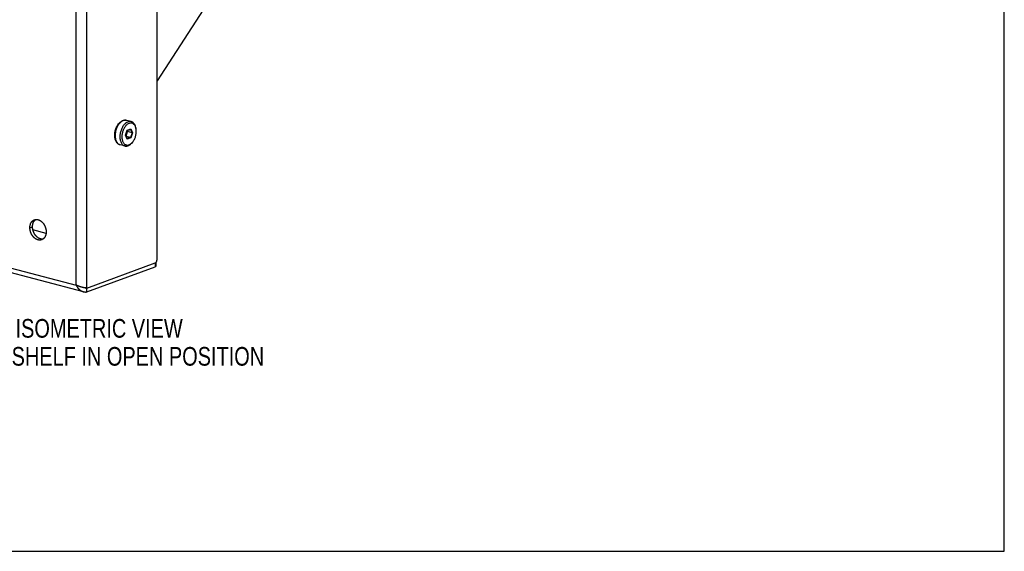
# Model space of a CAD drawing. Header units: inches. Extents: x 0 to 54.8, y 0 to 35.5.
# Tile 7 of 10: x 40.3 to 54.8, y 0 to 7.8. Entities that reach past the tile are written whole.
import ezdxf

# ---------------------------------------------------------------- set-up
doc = ezdxf.new("R2010")
doc.units = ezdxf.units.IN
doc.header["$LTSCALE"] = 3.016129
doc.header["$MEASUREMENT"] = 0
doc.layers.get('0').update_dxf_attribs({"linetype": 'CONTINUOUS'})
doc.layers.add('02___PRT_ALL_AXES', color=7, linetype='CONTINUOUS')
doc.layers.add('DIMENSIONS', color=7, linetype='CONTINUOUS')
doc.styles.get("Standard").update_dxf_attribs({"font": 'txt', "width": 0.8})

msp = doc.modelspace()

# ---------------------------------------------------------------- linework, layer by layer
at = {"color": 7, "linetype": 'Continuous'}
for p, q in [((54.839, 0), (54.839, 35.484)), ((46.597, 13.425), (42.369, 6.916)), ((41.907, 6.116), (41.932, 6.19)), ((41.932, 6.06), (41.907, 6.116)), ((41.93, 6.067), (41.908, 6.117)), ((41.913, 6.104), (41.936, 6.17)), ((41.977, 6.084), (41.915, 6.1)), ((41.926, 6.17), (41.936, 6.17)), ((41.936, 6.17), (41.93, 6.182)), ((41.931, 6.187), (41.977, 6.204)), ((41.932, 6.19), (41.983, 6.209)), ((42.001, 6.153), (41.936, 6.17)), ((41.977, 6.204), (41.983, 6.209)), ((41.977, 6.204), (42.001, 6.153)), ((42.001, 6.153), (41.977, 6.084)), ((41.983, 6.209), (42.008, 6.153)), ((42.008, 6.153), (41.983, 6.079)), ((42.001, 6.153), (42.008, 6.153)), ((42.06, 6.216), (42.057, 6.23)), ((42.059, 6.218), (42.057, 6.228)), ((41.825, 5.977), (41.825, 5.977)), ((41.977, 6.084), (41.93, 6.067)), ((41.93, 6.067), (41.932, 6.06)), ((41.983, 6.079), (41.932, 6.06)), ((41.977, 6.084), (41.983, 6.079)), ((42.007, 6.013), (41.998, 6.002)), ((40.498, 4.758), (40.537, 4.772)), ((40.736, 4.674), (40.543, 4.724)), ((42.343, 4.241), (42.343, 4.184)), ((42.353, 4.247), (42.353, 4.192)), ((41.336, 3.813), (41.336, 3.87)), ((0, 0), (54.839, 0))]:
    msp.add_line(p, q, dxfattribs=at)
at = {"color": 3, "linetype": 'Continuous'}
for p, q in [((42.369, 4.289), (42.369, 19.226)), ((41.178, 3.915), (41.178, 18.83)), ((41.336, 3.87), (41.336, 18.822)), ((28.184, 7.285), (41.178, 3.915)), ((41.287, 3.817), (28.164, 7.22)), ((41.336, 3.87), (42.343, 4.241)), ((41.336, 3.813), (42.343, 4.184))]:
    msp.add_line(p, q, dxfattribs=at)
at = {"color": 7, "linetype": 'Continuous'}
for points in [[(41.746, 6.117), (41.746, 6.131), (41.747, 6.145), (41.749, 6.158), (41.751, 6.172), (41.754, 6.186), (41.758, 6.199), (41.762, 6.212), (41.767, 6.225), (41.773, 6.238), (41.779, 6.25), (41.786, 6.261), (41.793, 6.272), (41.801, 6.283), (41.809, 6.292), (41.817, 6.301), (41.826, 6.309), (41.835, 6.316), (41.844, 6.323), (41.854, 6.328), (41.863, 6.332), (41.873, 6.335), (41.882, 6.337), (41.892, 6.339), (41.901, 6.339), (41.91, 6.338), (41.918, 6.336)], [(41.918, 6.336), (41.914, 6.337), (41.909, 6.338), (41.904, 6.338), (41.899, 6.338), (41.894, 6.338), (41.889, 6.337), (41.883, 6.336), (41.878, 6.335), (41.872, 6.333), (41.866, 6.331), (41.861, 6.328), (41.855, 6.325), (41.85, 6.322), (41.845, 6.318), (41.839, 6.314), (41.834, 6.31), (41.83, 6.306), (41.825, 6.301), (41.82, 6.297), (41.816, 6.292), (41.812, 6.286), (41.807, 6.281), (41.803, 6.275), (41.799, 6.269), (41.795, 6.263), (41.791, 6.257), (41.788, 6.25), (41.784, 6.244), (41.781, 6.237), (41.778, 6.23), (41.775, 6.223), (41.772, 6.215), (41.769, 6.208), (41.767, 6.201), (41.764, 6.193), (41.762, 6.186), (41.76, 6.178), (41.759, 6.17), (41.757, 6.162), (41.756, 6.155), (41.755, 6.146), (41.754, 6.138), (41.753, 6.13), (41.753, 6.121), (41.753, 6.113)], [(41.989, 6.318), (41.986, 6.319), (41.978, 6.32), (41.969, 6.32), (41.96, 6.319), (41.951, 6.318), (41.942, 6.315), (41.933, 6.311), (41.925, 6.306), (41.916, 6.301), (41.907, 6.294), (41.899, 6.286), (41.891, 6.278), (41.883, 6.269), (41.875, 6.259), (41.868, 6.249), (41.861, 6.238), (41.855, 6.226), (41.849, 6.214), (41.844, 6.201), (41.839, 6.188), (41.835, 6.175), (41.831, 6.161), (41.828, 6.148), (41.826, 6.134), (41.824, 6.121), (41.824, 6.108), (41.823, 6.094)], [(42.057, 6.228), (42.054, 6.238), (42.05, 6.247), (42.046, 6.255), (42.041, 6.263), (42.036, 6.27), (42.03, 6.276), (42.024, 6.282), (42.018, 6.286), (42.011, 6.29), (42.004, 6.293), (41.997, 6.295), (41.989, 6.296), (41.981, 6.297), (41.974, 6.296), (41.966, 6.294), (41.958, 6.292), (41.95, 6.288), (41.942, 6.284), (41.934, 6.279), (41.926, 6.273), (41.919, 6.267), (41.911, 6.259), (41.904, 6.251), (41.898, 6.242), (41.891, 6.233), (41.885, 6.223), (41.88, 6.212), (41.874, 6.202), (41.87, 6.19), (41.865, 6.179), (41.862, 6.167), (41.859, 6.155), (41.856, 6.143), (41.854, 6.131), (41.853, 6.119), (41.852, 6.107), (41.851, 6.095)], [(42.057, 6.23), (42.056, 6.232), (42.054, 6.243), (42.05, 6.254), (42.046, 6.264), (42.041, 6.274), (42.036, 6.282), (42.03, 6.29), (42.024, 6.297), (42.017, 6.304), (42.01, 6.309), (42.002, 6.313), (41.994, 6.316), (41.989, 6.318)], [(41.825, 5.977), (41.817, 5.98), (41.809, 5.983), (41.801, 5.988), (41.794, 5.993), (41.786, 5.999), (41.78, 6.007), (41.773, 6.015), (41.768, 6.024), (41.763, 6.034), (41.758, 6.044), (41.754, 6.055), (41.751, 6.067), (41.749, 6.079), (41.747, 6.092), (41.746, 6.104), (41.746, 6.117)], [(41.753, 6.113), (41.753, 6.104), (41.753, 6.096), (41.754, 6.088), (41.755, 6.08), (41.756, 6.073), (41.757, 6.066), (41.759, 6.06), (41.76, 6.053), (41.762, 6.047), (41.764, 6.041), (41.767, 6.035), (41.769, 6.029), (41.772, 6.024), (41.775, 6.019), (41.778, 6.014), (41.781, 6.009), (41.784, 6.005), (41.788, 6.001), (41.791, 5.997), (41.795, 5.993), (41.799, 5.99), (41.803, 5.987), (41.807, 5.985), (41.812, 5.982), (41.816, 5.98)], [(41.823, 6.094), (41.824, 6.082), (41.824, 6.069), (41.826, 6.057), (41.828, 6.045), (41.831, 6.033), (41.835, 6.023), (41.839, 6.012), (41.844, 6.003), (41.849, 5.994), (41.855, 5.986), (41.861, 5.979), (41.868, 5.973), (41.875, 5.968), (41.883, 5.964), (41.891, 5.96), (41.896, 5.959)], [(41.851, 6.095), (41.852, 6.084), (41.853, 6.072), (41.854, 6.061), (41.856, 6.051), (41.859, 6.041), (41.862, 6.031), (41.865, 6.022), (41.87, 6.014), (41.874, 6.006), (41.88, 5.999), (41.885, 5.992), (41.891, 5.987), (41.898, 5.982), (41.904, 5.979), (41.911, 5.976), (41.919, 5.974), (41.926, 5.972), (41.934, 5.972), (41.942, 5.973), (41.95, 5.974), (41.958, 5.977), (41.966, 5.98), (41.974, 5.985), (41.981, 5.99), (41.989, 5.996), (41.997, 6.002)], [(42.007, 6.013), (42.011, 6.018), (42.018, 6.027), (42.024, 6.036), (42.03, 6.046), (42.036, 6.056), (42.041, 6.067), (42.046, 6.078), (42.05, 6.09), (42.054, 6.102), (42.057, 6.114), (42.059, 6.126), (42.061, 6.138), (42.063, 6.15), (42.064, 6.162), (42.064, 6.174)], [(42.064, 6.174), (42.064, 6.185), (42.063, 6.196), (42.061, 6.207), (42.06, 6.216)], [(41.816, 5.98), (41.82, 5.979), (41.825, 5.977)], [(41.896, 5.959), (41.899, 5.958), (41.907, 5.957), (41.916, 5.957), (41.925, 5.957), (41.933, 5.959), (41.942, 5.962), (41.951, 5.966), (41.96, 5.97), (41.969, 5.976), (41.978, 5.983), (41.986, 5.99), (41.994, 5.999), (41.998, 6.002)], [(41.997, 6.002), (42.004, 6.01), (42.007, 6.013)], [(40.537, 4.772), (40.537, 4.775), (40.537, 4.778), (40.537, 4.781), (40.537, 4.784), (40.537, 4.787), (40.538, 4.79), (40.538, 4.793), (40.538, 4.796), (40.539, 4.799), (40.539, 4.802), (40.54, 4.805), (40.54, 4.808), (40.541, 4.811), (40.542, 4.813), (40.543, 4.816), (40.543, 4.819), (40.544, 4.821), (40.545, 4.824), (40.546, 4.827), (40.547, 4.829), (40.548, 4.832), (40.549, 4.834), (40.55, 4.837), (40.551, 4.839), (40.552, 4.842), (40.554, 4.844), (40.555, 4.846), (40.556, 4.848), (40.558, 4.851), (40.559, 4.853), (40.561, 4.855), (40.562, 4.857), (40.564, 4.859), (40.565, 4.861), (40.567, 4.863), (40.568, 4.865), (40.57, 4.866), (40.572, 4.868), (40.574, 4.87), (40.575, 4.871), (40.577, 4.873), (40.579, 4.875), (40.581, 4.876), (40.583, 4.877), (40.584, 4.878)], [(40.69, 4.59), (40.688, 4.59), (40.686, 4.589), (40.683, 4.589), (40.681, 4.589), (40.679, 4.589), (40.676, 4.589), (40.674, 4.59), (40.671, 4.59), (40.669, 4.59), (40.666, 4.59), (40.664, 4.591), (40.661, 4.591), (40.659, 4.592), (40.656, 4.593), (40.654, 4.593), (40.652, 4.594), (40.649, 4.595), (40.647, 4.596), (40.644, 4.597), (40.642, 4.598), (40.639, 4.599), (40.637, 4.6), (40.634, 4.601), (40.632, 4.602), (40.63, 4.603), (40.627, 4.605), (40.625, 4.606), (40.622, 4.608), (40.62, 4.609), (40.618, 4.611), (40.615, 4.612), (40.613, 4.614), (40.611, 4.616), (40.608, 4.618), (40.606, 4.619), (40.604, 4.621), (40.602, 4.623), (40.6, 4.625), (40.597, 4.627), (40.595, 4.629), (40.593, 4.632), (40.591, 4.634), (40.589, 4.636), (40.587, 4.638), (40.585, 4.641), (40.583, 4.643), (40.581, 4.645), (40.579, 4.648), (40.577, 4.65), (40.575, 4.653), (40.574, 4.655), (40.572, 4.658), (40.57, 4.661), (40.568, 4.663), (40.567, 4.666), (40.565, 4.669), (40.564, 4.672), (40.562, 4.674), (40.561, 4.677), (40.559, 4.68), (40.558, 4.683), (40.556, 4.686), (40.555, 4.689), (40.554, 4.692), (40.552, 4.695), (40.551, 4.698), (40.55, 4.701), (40.549, 4.704), (40.548, 4.707), (40.547, 4.71), (40.546, 4.713), (40.545, 4.716), (40.544, 4.719), (40.543, 4.722), (40.543, 4.725), (40.542, 4.728), (40.541, 4.732), (40.54, 4.735), (40.54, 4.738), (40.539, 4.741), (40.539, 4.744), (40.538, 4.747), (40.538, 4.75), (40.538, 4.754), (40.537, 4.757), (40.537, 4.76), (40.537, 4.763), (40.537, 4.766), (40.537, 4.769), (40.537, 4.772)], [(42.343, 4.241), (42.344, 4.241), (42.345, 4.242), (42.345, 4.242), (42.346, 4.242), (42.347, 4.243), (42.347, 4.243), (42.348, 4.243), (42.348, 4.243), (42.349, 4.244), (42.349, 4.244), (42.35, 4.244), (42.35, 4.245), (42.351, 4.245), (42.351, 4.245), (42.351, 4.246), (42.352, 4.246)], [(41.311, 3.873), (41.313, 3.873), (41.315, 3.872), (41.317, 3.872), (41.319, 3.872), (41.321, 3.871), (41.323, 3.871), (41.325, 3.871), (41.328, 3.871), (41.33, 3.87), (41.332, 3.87), (41.334, 3.87), (41.336, 3.87)]]:
    msp.add_lwpolyline(points, dxfattribs=at)
at = {"color": 3, "linetype": 'Continuous'}
for points in [[(40.498, 4.758), (40.498, 4.761), (40.498, 4.764), (40.498, 4.767), (40.499, 4.77), (40.499, 4.773), (40.499, 4.776), (40.499, 4.779), (40.5, 4.782), (40.5, 4.785), (40.501, 4.788), (40.501, 4.791), (40.502, 4.793), (40.503, 4.796), (40.503, 4.799), (40.504, 4.802), (40.505, 4.805), (40.506, 4.807), (40.506, 4.81), (40.507, 4.812), (40.508, 4.815), (40.509, 4.818), (40.51, 4.82), (40.512, 4.823), (40.513, 4.825), (40.514, 4.827), (40.515, 4.83), (40.516, 4.832), (40.518, 4.834), (40.519, 4.836), (40.521, 4.839), (40.522, 4.841), (40.523, 4.843), (40.525, 4.845), (40.527, 4.847), (40.528, 4.849), (40.53, 4.85), (40.532, 4.852), (40.533, 4.854), (40.535, 4.856), (40.537, 4.857), (40.539, 4.859), (40.541, 4.86), (40.542, 4.862), (40.544, 4.863), (40.546, 4.865), (40.548, 4.866), (40.55, 4.867), (40.552, 4.868), (40.555, 4.869), (40.557, 4.87), (40.559, 4.871), (40.561, 4.872), (40.563, 4.873), (40.564, 4.874)], [(40.564, 4.874), (40.565, 4.874), (40.568, 4.875), (40.57, 4.875), (40.572, 4.876), (40.574, 4.877), (40.577, 4.877), (40.579, 4.878), (40.581, 4.878), (40.584, 4.878), (40.586, 4.878), (40.589, 4.879), (40.591, 4.879), (40.593, 4.879), (40.596, 4.879), (40.598, 4.879), (40.601, 4.878), (40.603, 4.878), (40.606, 4.878), (40.608, 4.878), (40.611, 4.877), (40.613, 4.877), (40.615, 4.876), (40.618, 4.876), (40.62, 4.875), (40.623, 4.874), (40.625, 4.873), (40.628, 4.872), (40.63, 4.872), (40.633, 4.871), (40.635, 4.87), (40.638, 4.868), (40.64, 4.867), (40.642, 4.866), (40.645, 4.865), (40.647, 4.863), (40.65, 4.862), (40.652, 4.86), (40.654, 4.859), (40.657, 4.857), (40.659, 4.856), (40.661, 4.854), (40.664, 4.852), (40.666, 4.851), (40.668, 4.849), (40.67, 4.847), (40.673, 4.845), (40.675, 4.843), (40.677, 4.841), (40.679, 4.839), (40.681, 4.837), (40.683, 4.834), (40.685, 4.832), (40.687, 4.83), (40.689, 4.828), (40.691, 4.825), (40.693, 4.823), (40.695, 4.82), (40.697, 4.818), (40.699, 4.815), (40.701, 4.813), (40.703, 4.81), (40.704, 4.807), (40.706, 4.805), (40.708, 4.802), (40.709, 4.799), (40.711, 4.797), (40.712, 4.794), (40.714, 4.791), (40.715, 4.788), (40.717, 4.785), (40.718, 4.782), (40.719, 4.779), (40.721, 4.776), (40.722, 4.773), (40.723, 4.77), (40.724, 4.767), (40.725, 4.764), (40.727, 4.761), (40.728, 4.758), (40.729, 4.755), (40.729, 4.752), (40.73, 4.749), (40.731, 4.746), (40.732, 4.743), (40.733, 4.74), (40.733, 4.736), (40.734, 4.733), (40.735, 4.73), (40.735, 4.727), (40.736, 4.724), (40.736, 4.721), (40.736, 4.718), (40.737, 4.715), (40.737, 4.711), (40.737, 4.708), (40.737, 4.705), (40.738, 4.702), (40.738, 4.699), (40.738, 4.696)], [(40.672, 4.58), (40.67, 4.58), (40.668, 4.579), (40.666, 4.578), (40.664, 4.578), (40.661, 4.577), (40.659, 4.577), (40.657, 4.576), (40.654, 4.576), (40.652, 4.576), (40.65, 4.575), (40.647, 4.575), (40.645, 4.575), (40.642, 4.575), (40.64, 4.575), (40.638, 4.575), (40.635, 4.575), (40.633, 4.576), (40.63, 4.576), (40.628, 4.576), (40.625, 4.577), (40.623, 4.577), (40.62, 4.578), (40.618, 4.578), (40.615, 4.579), (40.613, 4.58), (40.611, 4.581), (40.608, 4.581), (40.606, 4.582), (40.603, 4.583), (40.601, 4.584), (40.598, 4.585), (40.596, 4.587), (40.593, 4.588), (40.591, 4.589), (40.589, 4.59), (40.586, 4.592), (40.584, 4.593), (40.581, 4.595), (40.579, 4.596), (40.577, 4.598), (40.574, 4.6), (40.572, 4.602), (40.57, 4.603), (40.568, 4.605), (40.565, 4.607), (40.563, 4.609), (40.561, 4.611), (40.559, 4.613), (40.557, 4.615), (40.555, 4.617), (40.552, 4.62), (40.55, 4.622), (40.548, 4.624), (40.546, 4.626), (40.544, 4.629), (40.542, 4.631), (40.541, 4.634), (40.539, 4.636), (40.537, 4.639), (40.535, 4.641), (40.533, 4.644), (40.532, 4.646), (40.53, 4.649), (40.528, 4.652), (40.527, 4.655), (40.525, 4.657), (40.523, 4.66), (40.522, 4.663), (40.521, 4.666), (40.519, 4.669), (40.518, 4.672), (40.516, 4.675), (40.515, 4.678), (40.514, 4.681), (40.513, 4.683), (40.512, 4.687), (40.51, 4.69), (40.509, 4.693), (40.508, 4.696), (40.507, 4.699), (40.506, 4.702), (40.506, 4.705), (40.505, 4.708), (40.504, 4.711), (40.503, 4.714), (40.503, 4.717), (40.502, 4.721), (40.501, 4.724), (40.501, 4.727), (40.5, 4.73), (40.5, 4.733), (40.499, 4.736), (40.499, 4.739), (40.499, 4.742), (40.499, 4.746), (40.498, 4.749), (40.498, 4.752), (40.498, 4.755), (40.498, 4.758)], [(40.738, 4.696), (40.738, 4.693), (40.738, 4.69), (40.737, 4.687), (40.737, 4.684), (40.737, 4.681), (40.737, 4.678), (40.736, 4.675), (40.736, 4.672), (40.736, 4.669), (40.735, 4.666), (40.735, 4.663), (40.734, 4.66), (40.733, 4.658), (40.733, 4.655), (40.732, 4.652), (40.731, 4.649), (40.73, 4.647), (40.729, 4.644), (40.729, 4.641), (40.728, 4.639), (40.727, 4.636), (40.725, 4.634), (40.724, 4.631), (40.723, 4.629), (40.722, 4.627), (40.721, 4.624), (40.719, 4.622), (40.718, 4.62), (40.717, 4.617), (40.715, 4.615), (40.714, 4.613), (40.712, 4.611), (40.711, 4.609), (40.709, 4.607), (40.708, 4.605), (40.706, 4.603), (40.704, 4.602), (40.703, 4.6), (40.701, 4.598), (40.699, 4.597), (40.697, 4.595), (40.695, 4.593), (40.693, 4.592), (40.691, 4.591), (40.689, 4.589), (40.687, 4.588), (40.685, 4.587), (40.683, 4.586), (40.681, 4.584), (40.679, 4.583), (40.677, 4.582), (40.675, 4.581), (40.673, 4.581), (40.672, 4.58)], [(42.343, 4.241), (42.344, 4.241), (42.345, 4.242), (42.346, 4.242), (42.346, 4.242), (42.347, 4.243), (42.348, 4.243), (42.349, 4.244), (42.349, 4.244), (42.35, 4.245), (42.351, 4.245), (42.351, 4.246), (42.352, 4.247)], [(42.352, 4.247), (42.353, 4.247), (42.354, 4.248), (42.354, 4.249), (42.355, 4.249), (42.356, 4.25), (42.356, 4.251), (42.357, 4.252), (42.357, 4.253), (42.358, 4.253), (42.359, 4.254), (42.359, 4.255), (42.36, 4.256), (42.36, 4.257), (42.361, 4.258), (42.362, 4.259), (42.362, 4.26), (42.363, 4.261), (42.363, 4.262), (42.364, 4.263), (42.364, 4.264), (42.364, 4.265), (42.365, 4.266), (42.365, 4.267), (42.366, 4.268), (42.366, 4.269), (42.366, 4.27), (42.367, 4.272), (42.367, 4.273), (42.367, 4.274), (42.368, 4.275), (42.368, 4.276), (42.368, 4.277), (42.368, 4.278), (42.368, 4.28), (42.369, 4.281), (42.369, 4.282), (42.369, 4.283), (42.369, 4.284), (42.369, 4.285), (42.369, 4.286), (42.369, 4.287), (42.369, 4.289)], [(42.353, 4.192), (42.353, 4.192), (42.353, 4.191), (42.353, 4.191), (42.352, 4.191), (42.352, 4.19), (42.352, 4.19), (42.352, 4.189), (42.352, 4.189), (42.351, 4.189), (42.351, 4.188), (42.351, 4.188), (42.35, 4.188), (42.35, 4.187), (42.349, 4.187), (42.349, 4.187), (42.348, 4.186), (42.348, 4.186), (42.347, 4.186), (42.347, 4.185), (42.346, 4.185), (42.345, 4.185), (42.345, 4.185), (42.344, 4.184), (42.343, 4.184)], [(41.302, 3.874), (41.3, 3.874), (41.298, 3.875), (41.295, 3.875), (41.293, 3.876), (41.29, 3.876), (41.288, 3.877), (41.286, 3.877), (41.283, 3.877), (41.281, 3.878), (41.278, 3.879), (41.276, 3.879), (41.273, 3.88), (41.27, 3.88), (41.268, 3.881), (41.265, 3.881), (41.263, 3.882), (41.26, 3.883), (41.258, 3.883), (41.255, 3.884), (41.252, 3.885), (41.25, 3.885), (41.247, 3.886), (41.245, 3.887), (41.242, 3.888), (41.24, 3.889), (41.237, 3.889), (41.234, 3.89), (41.232, 3.891), (41.229, 3.892), (41.227, 3.893), (41.224, 3.894), (41.222, 3.895), (41.219, 3.896), (41.217, 3.897), (41.214, 3.897), (41.212, 3.898), (41.209, 3.899), (41.207, 3.901), (41.205, 3.902), (41.202, 3.903), (41.2, 3.904), (41.198, 3.905), (41.195, 3.906), (41.193, 3.907), (41.191, 3.908), (41.189, 3.909), (41.187, 3.911), (41.185, 3.912), (41.183, 3.913), (41.18, 3.914), (41.178, 3.915)], [(41.178, 3.915), (41.18, 3.912), (41.181, 3.909), (41.183, 3.907), (41.184, 3.904), (41.186, 3.901), (41.187, 3.898), (41.189, 3.895), (41.191, 3.892), (41.192, 3.89), (41.194, 3.887), (41.196, 3.884), (41.198, 3.881), (41.2, 3.879), (41.201, 3.876), (41.203, 3.874), (41.205, 3.871), (41.207, 3.869), (41.21, 3.866), (41.212, 3.864), (41.214, 3.861), (41.216, 3.859), (41.218, 3.857), (41.22, 3.855), (41.223, 3.852), (41.225, 3.85), (41.228, 3.848), (41.23, 3.846), (41.232, 3.844), (41.235, 3.842), (41.237, 3.84), (41.24, 3.838), (41.242, 3.837), (41.245, 3.835), (41.248, 3.833), (41.25, 3.832), (41.253, 3.83), (41.256, 3.829), (41.259, 3.827), (41.261, 3.826), (41.264, 3.825), (41.267, 3.823), (41.27, 3.822), (41.273, 3.821), (41.276, 3.82), (41.278, 3.819), (41.281, 3.818), (41.284, 3.817), (41.286, 3.817)], [(41.287, 3.817), (41.29, 3.816), (41.293, 3.815), (41.296, 3.815), (41.299, 3.814), (41.302, 3.814), (41.305, 3.813), (41.308, 3.813), (41.311, 3.813), (41.315, 3.813), (41.318, 3.812), (41.321, 3.812), (41.324, 3.812), (41.327, 3.812), (41.33, 3.813), (41.333, 3.813), (41.336, 3.813)], [(41.336, 3.87), (41.335, 3.87), (41.333, 3.87), (41.331, 3.871), (41.329, 3.871), (41.327, 3.871), (41.325, 3.871), (41.324, 3.871), (41.322, 3.872), (41.32, 3.872), (41.318, 3.872), (41.315, 3.872), (41.313, 3.872), (41.311, 3.873), (41.309, 3.873), (41.307, 3.873), (41.304, 3.874), (41.302, 3.874)]]:
    msp.add_lwpolyline(points, dxfattribs=at)
at = {"layer": '02___PRT_ALL_AXES', "color": 7, "linetype": 'Continuous'}
for p, q in [((41.989, 6.318), (41.918, 6.336)), ((41.896, 5.959), (41.825, 5.977))]:
    msp.add_line(p, q, dxfattribs=at)

# ---------------------------------------------------------------- texts
at = {"layer": 'DIMENSIONS', "color": 2, "linetype": 'Continuous', "insert": (41.069, 3.415), "char_height": 0.27419, "width": 7.23871, "attachment_point": 2, "line_spacing_factor": 0.9}
msp.add_mtext('REAR ISOMETRIC VIEW\\PSHOWN WITH SHELF IN OPEN POSITION', dxfattribs=at)

doc.saveas('drawing.dxf')
